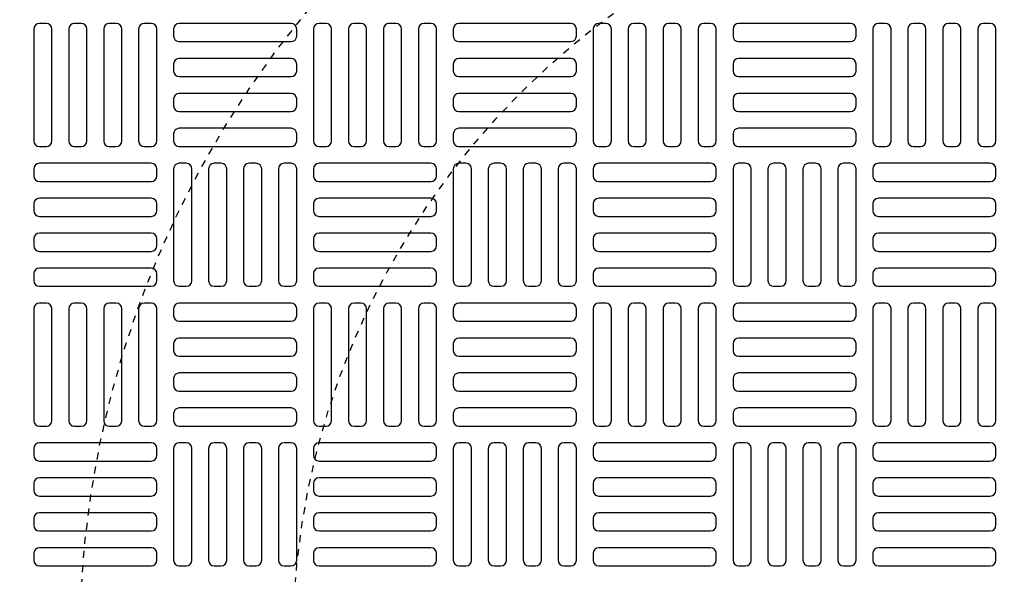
# Model space of a CAD drawing. Extents: x 1081 to 2220, y 0 to 2796.
# Tile 145 of 161: x 1761 to 1775, y 1480 to 1488. Entities that reach past the tile are written whole.
import ezdxf

# ---------------------------------------------------------------- set-up
doc = ezdxf.new("R2010")
doc.units = 0
doc.header["$MEASUREMENT"] = 0
doc.linetypes.add('HIDDEN2', pattern=[0.28125, 0.1875, -0.09375])
doc.layers.get('DEFPOINTS').update_dxf_attribs({"linetype": 'CONTINUOUS'})
for name, color, linetype in [('TANK-MANHOLE-COVER-40', 2, 'CONTINUOUS'), ('TANK-MANHOLE-COVER-HATCH-40', 252, 'CONTINUOUS'), ('TANK-SLOPE', 3, 'CONTINUOUS')]:
    doc.layers.add(name, color=color, linetype=linetype)

msp = doc.modelspace()

# ---------------------------------------------------------------- linework, layer by layer
at = {"layer": 'DEFPOINTS', "color": 8, "linetype": 'HIDDEN2', "ltscale": 0.125}
msp.add_circle((1775.88576, 1479.01916), 14, dxfattribs=at)
msp.add_circle((1775.88576, 1479.01916), 14, dxfattribs=at)
at = {"layer": 'DEFPOINTS', "color": 8, "linetype": 'HIDDEN2', "ltscale": 0.5}
msp.add_circle((1775.88576, 1479.01916), 11, dxfattribs=at)
msp.add_circle((1775.88576, 1479.01916), 11, dxfattribs=at)
at = {"layer": 'TANK-MANHOLE-COVER-40', "color": 4, "linetype": 'Continuous'}
msp.add_circle((1775.88499, 1479.01916), 22.63902, dxfattribs=at)
at = {"layer": 'TANK-MANHOLE-COVER-40', "color": 1, "linetype": 'Continuous'}
msp.add_circle((1775.88499, 1479.01916), 22.44094, dxfattribs=at)
at = {"layer": 'TANK-MANHOLE-COVER-40', "color": 2, "linetype": 'Continuous'}
msp.add_circle((1775.88499, 1479.01916), 21.65354, dxfattribs=at)
at = {"layer": 'TANK-MANHOLE-COVER-HATCH-40', "linetype": 'Continuous', "flags": 128}
for points in [[(1761.41649, 1486.02703, 0.41421356), (1761.49523, 1486.10577), (1761.49523, 1487.68058, 0.41421356), (1761.41649, 1487.75932), (1761.31806, 1487.75932, 0.41421356), (1761.23932, 1487.68058), (1761.23932, 1486.10577, 0.41421356), (1761.31806, 1486.02703)], [(1761.90861, 1486.02703, 0.41421356), (1761.98735, 1486.10577), (1761.98735, 1487.68058, 0.41421356), (1761.90861, 1487.75932), (1761.81019, 1487.75932, 0.41421356), (1761.73145, 1487.68058), (1761.73145, 1486.10577, 0.41421356), (1761.81019, 1486.02703)], [(1762.40074, 1486.02703, 0.41421356), (1762.47948, 1486.10577), (1762.47948, 1487.68058, 0.41421356), (1762.40074, 1487.75932), (1762.30231, 1487.75932, 0.41421356), (1762.22357, 1487.68058), (1762.22357, 1486.10577, 0.41421356), (1762.30231, 1486.02703)], [(1762.89287, 1486.02703, 0.41421356), (1762.97161, 1486.10577), (1762.97161, 1487.68058, 0.41421356), (1762.89287, 1487.75932), (1762.79444, 1487.75932, 0.41421356), (1762.7157, 1487.68058), (1762.7157, 1486.10577, 0.41421356), (1762.79444, 1486.02703)], [(1764.94011, 1487.68058, 0.41421356), (1764.86137, 1487.75932), (1763.28657, 1487.75932, 0.41421356), (1763.20783, 1487.68058), (1763.20783, 1487.58215, 0.41421356), (1763.28657, 1487.50341), (1764.86137, 1487.50341, 0.41421356), (1764.94011, 1487.58215)], [(1765.3535, 1486.02703, 0.41421356), (1765.43224, 1486.10577), (1765.43224, 1487.68058, 0.41421356), (1765.3535, 1487.75932), (1765.25507, 1487.75932, 0.41421356), (1765.17633, 1487.68058), (1765.17633, 1486.10577, 0.41421356), (1765.25507, 1486.02703)], [(1765.84562, 1486.02703, 0.41421356), (1765.92436, 1486.10577), (1765.92436, 1487.68058, 0.41421356), (1765.84562, 1487.75932), (1765.7472, 1487.75932, 0.41421356), (1765.66846, 1487.68058), (1765.66846, 1486.10577, 0.41421356), (1765.7472, 1486.02703)], [(1766.33775, 1486.02703, 0.41421356), (1766.41649, 1486.10577), (1766.41649, 1487.68058, 0.41421356), (1766.33775, 1487.75932), (1766.23932, 1487.75932, 0.41421356), (1766.16058, 1487.68058), (1766.16058, 1486.10577, 0.41421356), (1766.23932, 1486.02703)], [(1766.82987, 1486.02703, 0.41421356), (1766.90861, 1486.10577), (1766.90861, 1487.68058, 0.41421356), (1766.82987, 1487.75932), (1766.73145, 1487.75932, 0.41421356), (1766.65271, 1487.68058), (1766.65271, 1486.10577, 0.41421356), (1766.73145, 1486.02703)], [(1768.87712, 1487.68058, 0.41421356), (1768.79838, 1487.75932), (1767.22357, 1487.75932, 0.41421356), (1767.14483, 1487.68058), (1767.14483, 1487.58215, 0.41421356), (1767.22357, 1487.50341), (1768.79838, 1487.50341, 0.41421356), (1768.87712, 1487.58215)], [(1769.2905, 1486.02703, 0.41421356), (1769.36924, 1486.10577), (1769.36924, 1487.68058, 0.41421356), (1769.2905, 1487.75932), (1769.19208, 1487.75932, 0.41421356), (1769.11334, 1487.68058), (1769.11334, 1486.10577, 0.41421356), (1769.19208, 1486.02703)], [(1769.78263, 1486.02703, 0.41421356), (1769.86137, 1486.10577), (1769.86137, 1487.68058, 0.41421356), (1769.78263, 1487.75932), (1769.6842, 1487.75932, 0.41421356), (1769.60546, 1487.68058), (1769.60546, 1486.10577, 0.41421356), (1769.6842, 1486.02703)], [(1770.27476, 1486.02703, 0.41421356), (1770.3535, 1486.10577), (1770.3535, 1487.68058, 0.41421356), (1770.27476, 1487.75932), (1770.17633, 1487.75932, 0.41421356), (1770.09759, 1487.68058), (1770.09759, 1486.10577, 0.41421356), (1770.17633, 1486.02703)], [(1770.76688, 1486.02703, 0.41421356), (1770.84562, 1486.10577), (1770.84562, 1487.68058, 0.41421356), (1770.76688, 1487.75932), (1770.66846, 1487.75932, 0.41421356), (1770.58972, 1487.68058), (1770.58972, 1486.10577, 0.41421356), (1770.66846, 1486.02703)], [(1772.81413, 1487.68058, 0.41421356), (1772.73539, 1487.75932), (1771.16058, 1487.75932, 0.41421356), (1771.08184, 1487.68058), (1771.08184, 1487.58215, 0.41421356), (1771.16058, 1487.50341), (1772.73539, 1487.50341, 0.41421356), (1772.81413, 1487.58215)], [(1773.22751, 1486.02703, 0.41421356), (1773.30625, 1486.10577), (1773.30625, 1487.68058, 0.41421356), (1773.22751, 1487.75932), (1773.12909, 1487.75932, 0.41421356), (1773.05035, 1487.68058), (1773.05035, 1486.10577, 0.41421356), (1773.12909, 1486.02703)], [(1773.71964, 1486.02703, 0.41421356), (1773.79838, 1486.10577), (1773.79838, 1487.68058, 0.41421356), (1773.71964, 1487.75932), (1773.62121, 1487.75932, 0.41421356), (1773.54247, 1487.68058), (1773.54247, 1486.10577, 0.41421356), (1773.62121, 1486.02703)], [(1774.21176, 1486.02703, 0.41421356), (1774.2905, 1486.10577), (1774.2905, 1487.68058, 0.41421356), (1774.21176, 1487.75932), (1774.11334, 1487.75932, 0.41421356), (1774.0346, 1487.68058), (1774.0346, 1486.10577, 0.41421356), (1774.11334, 1486.02703)], [(1774.70389, 1486.02703, 0.41421356), (1774.78263, 1486.10577), (1774.78263, 1487.68058, 0.41421356), (1774.70389, 1487.75932), (1774.60546, 1487.75932, 0.41421356), (1774.52672, 1487.68058), (1774.52672, 1486.10577, 0.41421356), (1774.60546, 1486.02703)], [(1764.94011, 1487.18845, 0.41421356), (1764.86137, 1487.26719), (1763.28657, 1487.26719, 0.41421356), (1763.20783, 1487.18845), (1763.20783, 1487.09003, 0.41421356), (1763.28657, 1487.01129), (1764.86137, 1487.01129, 0.41421356), (1764.94011, 1487.09003)], [(1768.87712, 1487.18845, 0.41421356), (1768.79838, 1487.26719), (1767.22357, 1487.26719, 0.41421356), (1767.14483, 1487.18845), (1767.14483, 1487.09003, 0.41421356), (1767.22357, 1487.01129), (1768.79838, 1487.01129, 0.41421356), (1768.87712, 1487.09003)], [(1772.81413, 1487.18845, 0.41421356), (1772.73539, 1487.26719), (1771.16058, 1487.26719, 0.41421356), (1771.08184, 1487.18845), (1771.08184, 1487.09003, 0.41421356), (1771.16058, 1487.01129), (1772.73539, 1487.01129, 0.41421356), (1772.81413, 1487.09003)], [(1764.94011, 1486.69632, 0.41421356), (1764.86137, 1486.77506), (1763.28657, 1486.77506, 0.41421356), (1763.20783, 1486.69632), (1763.20783, 1486.5979, 0.41421356), (1763.28657, 1486.51916), (1764.86137, 1486.51916, 0.41421356), (1764.94011, 1486.5979)], [(1768.87712, 1486.69632, 0.41421356), (1768.79838, 1486.77506), (1767.22357, 1486.77506, 0.41421356), (1767.14483, 1486.69632), (1767.14483, 1486.5979, 0.41421356), (1767.22357, 1486.51916), (1768.79838, 1486.51916, 0.41421356), (1768.87712, 1486.5979)], [(1772.81413, 1486.69632, 0.41421356), (1772.73539, 1486.77506), (1771.16058, 1486.77506, 0.41421356), (1771.08184, 1486.69632), (1771.08184, 1486.5979, 0.41421356), (1771.16058, 1486.51916), (1772.73539, 1486.51916, 0.41421356), (1772.81413, 1486.5979)], [(1764.94011, 1486.2042, 0.41421356), (1764.86137, 1486.28294), (1763.28657, 1486.28294, 0.41421356), (1763.20783, 1486.2042), (1763.20783, 1486.10577, 0.41421356), (1763.28657, 1486.02703), (1764.86137, 1486.02703, 0.41421356), (1764.94011, 1486.10577)], [(1768.87712, 1486.2042, 0.41421356), (1768.79838, 1486.28294), (1767.22357, 1486.28294, 0.41421356), (1767.14483, 1486.2042), (1767.14483, 1486.10577, 0.41421356), (1767.22357, 1486.02703), (1768.79838, 1486.02703, 0.41421356), (1768.87712, 1486.10577)], [(1772.81413, 1486.2042, 0.41421356), (1772.73539, 1486.28294), (1771.16058, 1486.28294, 0.41421356), (1771.08184, 1486.2042), (1771.08184, 1486.10577, 0.41421356), (1771.16058, 1486.02703), (1772.73539, 1486.02703, 0.41421356), (1772.81413, 1486.10577)], [(1761.23932, 1485.61365, 0.41421356), (1761.31806, 1485.53491), (1762.89287, 1485.53491, 0.41421356), (1762.97161, 1485.61365), (1762.97161, 1485.71207, 0.41421356), (1762.89287, 1485.79081), (1761.31806, 1485.79081, 0.41421356), (1761.23932, 1485.71207)], [(1763.38499, 1484.05853, 0.41421356), (1763.46373, 1484.13727), (1763.46373, 1485.71207, 0.41421356), (1763.38499, 1485.79081), (1763.28657, 1485.79081, 0.41421356), (1763.20783, 1485.71207), (1763.20783, 1484.13727, 0.41421356), (1763.28657, 1484.05853)], [(1763.87712, 1484.05853, 0.41421356), (1763.95586, 1484.13727), (1763.95586, 1485.71207, 0.41421356), (1763.87712, 1485.79081), (1763.77869, 1485.79081, 0.41421356), (1763.69995, 1485.71207), (1763.69995, 1484.13727, 0.41421356), (1763.77869, 1484.05853)], [(1764.36924, 1484.05853, 0.41421356), (1764.44798, 1484.13727), (1764.44798, 1485.71207, 0.41421356), (1764.36924, 1485.79081), (1764.27082, 1485.79081, 0.41421356), (1764.19208, 1485.71207), (1764.19208, 1484.13727, 0.41421356), (1764.27082, 1484.05853)], [(1764.86137, 1484.05853, 0.41421356), (1764.94011, 1484.13727), (1764.94011, 1485.71207, 0.41421356), (1764.86137, 1485.79081), (1764.76294, 1485.79081, 0.41421356), (1764.6842, 1485.71207), (1764.6842, 1484.13727, 0.41421356), (1764.76294, 1484.05853)], [(1765.17633, 1485.61365, 0.41421356), (1765.25507, 1485.53491), (1766.82987, 1485.53491, 0.41421356), (1766.90861, 1485.61365), (1766.90861, 1485.71207, 0.41421356), (1766.82987, 1485.79081), (1765.25507, 1485.79081, 0.41421356), (1765.17633, 1485.71207)], [(1767.322, 1484.05853, 0.41421356), (1767.40074, 1484.13727), (1767.40074, 1485.71207, 0.41421356), (1767.322, 1485.79081), (1767.22357, 1485.79081, 0.41421356), (1767.14483, 1485.71207), (1767.14483, 1484.13727, 0.41421356), (1767.22357, 1484.05853)], [(1767.81413, 1484.05853, 0.41421356), (1767.89287, 1484.13727), (1767.89287, 1485.71207, 0.41421356), (1767.81413, 1485.79081), (1767.7157, 1485.79081, 0.41421356), (1767.63696, 1485.71207), (1767.63696, 1484.13727, 0.41421356), (1767.7157, 1484.05853)], [(1768.30625, 1484.05853, 0.41421356), (1768.38499, 1484.13727), (1768.38499, 1485.71207, 0.41421356), (1768.30625, 1485.79081), (1768.20783, 1485.79081, 0.41421356), (1768.12909, 1485.71207), (1768.12909, 1484.13727, 0.41421356), (1768.20783, 1484.05853)], [(1768.79838, 1484.05853, 0.41421356), (1768.87712, 1484.13727), (1768.87712, 1485.71207, 0.41421356), (1768.79838, 1485.79081), (1768.69995, 1485.79081, 0.41421356), (1768.62121, 1485.71207), (1768.62121, 1484.13727, 0.41421356), (1768.69995, 1484.05853)], [(1769.11334, 1485.61365, 0.41421356), (1769.19208, 1485.53491), (1770.76688, 1485.53491, 0.41421356), (1770.84562, 1485.61365), (1770.84562, 1485.71207, 0.41421356), (1770.76688, 1485.79081), (1769.19208, 1485.79081, 0.41421356), (1769.11334, 1485.71207)], [(1771.25901, 1484.05853, 0.41421356), (1771.33775, 1484.13727), (1771.33775, 1485.71207, 0.41421356), (1771.25901, 1485.79081), (1771.16058, 1485.79081, 0.41421356), (1771.08184, 1485.71207), (1771.08184, 1484.13727, 0.41421356), (1771.16058, 1484.05853)], [(1771.75113, 1484.05853, 0.41421356), (1771.82987, 1484.13727), (1771.82987, 1485.71207, 0.41421356), (1771.75113, 1485.79081), (1771.65271, 1485.79081, 0.41421356), (1771.57397, 1485.71207), (1771.57397, 1484.13727, 0.41421356), (1771.65271, 1484.05853)], [(1772.24326, 1484.05853, 0.41421356), (1772.322, 1484.13727), (1772.322, 1485.71207, 0.41421356), (1772.24326, 1485.79081), (1772.14483, 1485.79081, 0.41421356), (1772.06609, 1485.71207), (1772.06609, 1484.13727, 0.41421356), (1772.14483, 1484.05853)], [(1772.73539, 1484.05853, 0.41421356), (1772.81413, 1484.13727), (1772.81413, 1485.71207, 0.41421356), (1772.73539, 1485.79081), (1772.63696, 1485.79081, 0.41421356), (1772.55822, 1485.71207), (1772.55822, 1484.13727, 0.41421356), (1772.63696, 1484.05853)], [(1773.05035, 1485.61365, 0.41421356), (1773.12909, 1485.53491), (1774.70389, 1485.53491, 0.41421356), (1774.78263, 1485.61365), (1774.78263, 1485.71207, 0.41421356), (1774.70389, 1485.79081), (1773.12909, 1485.79081, 0.41421356), (1773.05035, 1485.71207)], [(1761.23932, 1485.12152, 0.41421356), (1761.31806, 1485.04278), (1762.89287, 1485.04278, 0.41421356), (1762.97161, 1485.12152), (1762.97161, 1485.21995, 0.41421356), (1762.89287, 1485.29869), (1761.31806, 1485.29869, 0.41421356), (1761.23932, 1485.21995)], [(1765.17633, 1485.12152, 0.41421356), (1765.25507, 1485.04278), (1766.82987, 1485.04278, 0.41421356), (1766.90861, 1485.12152), (1766.90861, 1485.21995, 0.41421356), (1766.82987, 1485.29869), (1765.25507, 1485.29869, 0.41421356), (1765.17633, 1485.21995)], [(1769.11334, 1485.12152, 0.41421356), (1769.19208, 1485.04278), (1770.76688, 1485.04278, 0.41421356), (1770.84562, 1485.12152), (1770.84562, 1485.21995, 0.41421356), (1770.76688, 1485.29869), (1769.19208, 1485.29869, 0.41421356), (1769.11334, 1485.21995)], [(1773.05035, 1485.12152, 0.41421356), (1773.12909, 1485.04278), (1774.70389, 1485.04278, 0.41421356), (1774.78263, 1485.12152), (1774.78263, 1485.21995, 0.41421356), (1774.70389, 1485.29869), (1773.12909, 1485.29869, 0.41421356), (1773.05035, 1485.21995)], [(1761.23932, 1484.6294, 0.41421356), (1761.31806, 1484.55066), (1762.89287, 1484.55066, 0.41421356), (1762.97161, 1484.6294), (1762.97161, 1484.72782, 0.41421356), (1762.89287, 1484.80656), (1761.31806, 1484.80656, 0.41421356), (1761.23932, 1484.72782)], [(1765.17633, 1484.6294, 0.41421356), (1765.25507, 1484.55066), (1766.82987, 1484.55066, 0.41421356), (1766.90861, 1484.6294), (1766.90861, 1484.72782, 0.41421356), (1766.82987, 1484.80656), (1765.25507, 1484.80656, 0.41421356), (1765.17633, 1484.72782)], [(1769.11334, 1484.6294, 0.41421356), (1769.19208, 1484.55066), (1770.76688, 1484.55066, 0.41421356), (1770.84562, 1484.6294), (1770.84562, 1484.72782, 0.41421356), (1770.76688, 1484.80656), (1769.19208, 1484.80656, 0.41421356), (1769.11334, 1484.72782)], [(1773.05035, 1484.6294, 0.41421356), (1773.12909, 1484.55066), (1774.70389, 1484.55066, 0.41421356), (1774.78263, 1484.6294), (1774.78263, 1484.72782, 0.41421356), (1774.70389, 1484.80656), (1773.12909, 1484.80656, 0.41421356), (1773.05035, 1484.72782)], [(1761.23932, 1484.13727, 0.41421356), (1761.31806, 1484.05853), (1762.89287, 1484.05853, 0.41421356), (1762.97161, 1484.13727), (1762.97161, 1484.23569, 0.41421356), (1762.89287, 1484.31443), (1761.31806, 1484.31443, 0.41421356), (1761.23932, 1484.23569)], [(1765.17633, 1484.13727, 0.41421356), (1765.25507, 1484.05853), (1766.82987, 1484.05853, 0.41421356), (1766.90861, 1484.13727), (1766.90861, 1484.23569, 0.41421356), (1766.82987, 1484.31443), (1765.25507, 1484.31443, 0.41421356), (1765.17633, 1484.23569)], [(1769.11334, 1484.13727, 0.41421356), (1769.19208, 1484.05853), (1770.76688, 1484.05853, 0.41421356), (1770.84562, 1484.13727), (1770.84562, 1484.23569, 0.41421356), (1770.76688, 1484.31443), (1769.19208, 1484.31443, 0.41421356), (1769.11334, 1484.23569)], [(1773.05035, 1484.13727, 0.41421356), (1773.12909, 1484.05853), (1774.70389, 1484.05853, 0.41421356), (1774.78263, 1484.13727), (1774.78263, 1484.23569, 0.41421356), (1774.70389, 1484.31443), (1773.12909, 1484.31443, 0.41421356), (1773.05035, 1484.23569)], [(1761.41649, 1482.09003, 0.41421356), (1761.49523, 1482.16877), (1761.49523, 1483.74357, 0.41421356), (1761.41649, 1483.82231), (1761.31806, 1483.82231, 0.41421356), (1761.23932, 1483.74357), (1761.23932, 1482.16877, 0.41421356), (1761.31806, 1482.09003)], [(1761.90861, 1482.09003, 0.41421356), (1761.98735, 1482.16877), (1761.98735, 1483.74357, 0.41421356), (1761.90861, 1483.82231), (1761.81019, 1483.82231, 0.41421356), (1761.73145, 1483.74357), (1761.73145, 1482.16877, 0.41421356), (1761.81019, 1482.09003)], [(1762.40074, 1482.09003, 0.41421356), (1762.47948, 1482.16877), (1762.47948, 1483.74357, 0.41421356), (1762.40074, 1483.82231), (1762.30231, 1483.82231, 0.41421356), (1762.22357, 1483.74357), (1762.22357, 1482.16877, 0.41421356), (1762.30231, 1482.09003)], [(1762.89287, 1482.09003, 0.41421356), (1762.97161, 1482.16877), (1762.97161, 1483.74357, 0.41421356), (1762.89287, 1483.82231), (1762.79444, 1483.82231, 0.41421356), (1762.7157, 1483.74357), (1762.7157, 1482.16877, 0.41421356), (1762.79444, 1482.09003)], [(1764.94011, 1483.74357, 0.41421356), (1764.86137, 1483.82231), (1763.28657, 1483.82231, 0.41421356), (1763.20783, 1483.74357), (1763.20783, 1483.64514, 0.41421356), (1763.28657, 1483.5664), (1764.86137, 1483.5664, 0.41421356), (1764.94011, 1483.64514)], [(1765.3535, 1482.09003, 0.41421356), (1765.43224, 1482.16877), (1765.43224, 1483.74357, 0.41421356), (1765.3535, 1483.82231), (1765.25507, 1483.82231, 0.41421356), (1765.17633, 1483.74357), (1765.17633, 1482.16877, 0.41421356), (1765.25507, 1482.09003)], [(1765.84562, 1482.09003, 0.41421356), (1765.92436, 1482.16877), (1765.92436, 1483.74357, 0.41421356), (1765.84562, 1483.82231), (1765.7472, 1483.82231, 0.41421356), (1765.66846, 1483.74357), (1765.66846, 1482.16877, 0.41421356), (1765.7472, 1482.09003)], [(1766.33775, 1482.09003, 0.41421356), (1766.41649, 1482.16877), (1766.41649, 1483.74357, 0.41421356), (1766.33775, 1483.82231), (1766.23932, 1483.82231, 0.41421356), (1766.16058, 1483.74357), (1766.16058, 1482.16877, 0.41421356), (1766.23932, 1482.09003)], [(1766.82987, 1482.09003, 0.41421356), (1766.90861, 1482.16877), (1766.90861, 1483.74357, 0.41421356), (1766.82987, 1483.82231), (1766.73145, 1483.82231, 0.41421356), (1766.65271, 1483.74357), (1766.65271, 1482.16877, 0.41421356), (1766.73145, 1482.09003)], [(1768.87712, 1483.74357, 0.41421356), (1768.79838, 1483.82231), (1767.22357, 1483.82231, 0.41421356), (1767.14483, 1483.74357), (1767.14483, 1483.64514, 0.41421356), (1767.22357, 1483.5664), (1768.79838, 1483.5664, 0.41421356), (1768.87712, 1483.64514)], [(1769.2905, 1482.09003, 0.41421356), (1769.36924, 1482.16877), (1769.36924, 1483.74357, 0.41421356), (1769.2905, 1483.82231), (1769.19208, 1483.82231, 0.41421356), (1769.11334, 1483.74357), (1769.11334, 1482.16877, 0.41421356), (1769.19208, 1482.09003)], [(1769.78263, 1482.09003, 0.41421356), (1769.86137, 1482.16877), (1769.86137, 1483.74357, 0.41421356), (1769.78263, 1483.82231), (1769.6842, 1483.82231, 0.41421356), (1769.60546, 1483.74357), (1769.60546, 1482.16877, 0.41421356), (1769.6842, 1482.09003)], [(1770.27476, 1482.09003, 0.41421356), (1770.3535, 1482.16877), (1770.3535, 1483.74357, 0.41421356), (1770.27476, 1483.82231), (1770.17633, 1483.82231, 0.41421356), (1770.09759, 1483.74357), (1770.09759, 1482.16877, 0.41421356), (1770.17633, 1482.09003)], [(1770.76688, 1482.09003, 0.41421356), (1770.84562, 1482.16877), (1770.84562, 1483.74357, 0.41421356), (1770.76688, 1483.82231), (1770.66846, 1483.82231, 0.41421356), (1770.58972, 1483.74357), (1770.58972, 1482.16877, 0.41421356), (1770.66846, 1482.09003)], [(1772.81413, 1483.74357, 0.41421356), (1772.73539, 1483.82231), (1771.16058, 1483.82231, 0.41421356), (1771.08184, 1483.74357), (1771.08184, 1483.64514, 0.41421356), (1771.16058, 1483.5664), (1772.73539, 1483.5664, 0.41421356), (1772.81413, 1483.64514)], [(1773.22751, 1482.09003, 0.41421356), (1773.30625, 1482.16877), (1773.30625, 1483.74357, 0.41421356), (1773.22751, 1483.82231), (1773.12909, 1483.82231, 0.41421356), (1773.05035, 1483.74357), (1773.05035, 1482.16877, 0.41421356), (1773.12909, 1482.09003)], [(1773.71964, 1482.09003, 0.41421356), (1773.79838, 1482.16877), (1773.79838, 1483.74357, 0.41421356), (1773.71964, 1483.82231), (1773.62121, 1483.82231, 0.41421356), (1773.54247, 1483.74357), (1773.54247, 1482.16877, 0.41421356), (1773.62121, 1482.09003)], [(1774.21176, 1482.09003, 0.41421356), (1774.2905, 1482.16877), (1774.2905, 1483.74357, 0.41421356), (1774.21176, 1483.82231), (1774.11334, 1483.82231, 0.41421356), (1774.0346, 1483.74357), (1774.0346, 1482.16877, 0.41421356), (1774.11334, 1482.09003)], [(1774.70389, 1482.09003, 0.41421356), (1774.78263, 1482.16877), (1774.78263, 1483.74357, 0.41421356), (1774.70389, 1483.82231), (1774.60546, 1483.82231, 0.41421356), (1774.52672, 1483.74357), (1774.52672, 1482.16877, 0.41421356), (1774.60546, 1482.09003)], [(1764.94011, 1483.25144, 0.41421356), (1764.86137, 1483.33018), (1763.28657, 1483.33018, 0.41421356), (1763.20783, 1483.25144), (1763.20783, 1483.15302, 0.41421356), (1763.28657, 1483.07428), (1764.86137, 1483.07428, 0.41421356), (1764.94011, 1483.15302)], [(1768.87712, 1483.25144, 0.41421356), (1768.79838, 1483.33018), (1767.22357, 1483.33018, 0.41421356), (1767.14483, 1483.25144), (1767.14483, 1483.15302, 0.41421356), (1767.22357, 1483.07428), (1768.79838, 1483.07428, 0.41421356), (1768.87712, 1483.15302)], [(1772.81413, 1483.25144, 0.41421356), (1772.73539, 1483.33018), (1771.16058, 1483.33018, 0.41421356), (1771.08184, 1483.25144), (1771.08184, 1483.15302, 0.41421356), (1771.16058, 1483.07428), (1772.73539, 1483.07428, 0.41421356), (1772.81413, 1483.15302)], [(1764.94011, 1482.75932, 0.41421356), (1764.86137, 1482.83806), (1763.28657, 1482.83806, 0.41421356), (1763.20783, 1482.75932), (1763.20783, 1482.66089, 0.41421356), (1763.28657, 1482.58215), (1764.86137, 1482.58215, 0.41421356), (1764.94011, 1482.66089)], [(1768.87712, 1482.75932, 0.41421356), (1768.79838, 1482.83806), (1767.22357, 1482.83806, 0.41421356), (1767.14483, 1482.75932), (1767.14483, 1482.66089, 0.41421356), (1767.22357, 1482.58215), (1768.79838, 1482.58215, 0.41421356), (1768.87712, 1482.66089)], [(1772.81413, 1482.75932, 0.41421356), (1772.73539, 1482.83806), (1771.16058, 1482.83806, 0.41421356), (1771.08184, 1482.75932), (1771.08184, 1482.66089, 0.41421356), (1771.16058, 1482.58215), (1772.73539, 1482.58215, 0.41421356), (1772.81413, 1482.66089)], [(1764.94011, 1482.26719, 0.41421356), (1764.86137, 1482.34593), (1763.28657, 1482.34593, 0.41421356), (1763.20783, 1482.26719), (1763.20783, 1482.16877, 0.41421356), (1763.28657, 1482.09003), (1764.86137, 1482.09003, 0.41421356), (1764.94011, 1482.16877)], [(1768.87712, 1482.26719, 0.41421356), (1768.79838, 1482.34593), (1767.22357, 1482.34593, 0.41421356), (1767.14483, 1482.26719), (1767.14483, 1482.16877, 0.41421356), (1767.22357, 1482.09003), (1768.79838, 1482.09003, 0.41421356), (1768.87712, 1482.16877)], [(1772.81413, 1482.26719, 0.41421356), (1772.73539, 1482.34593), (1771.16058, 1482.34593, 0.41421356), (1771.08184, 1482.26719), (1771.08184, 1482.16877, 0.41421356), (1771.16058, 1482.09003), (1772.73539, 1482.09003, 0.41421356), (1772.81413, 1482.16877)], [(1761.23932, 1481.67664, 0.41421356), (1761.31806, 1481.5979), (1762.89287, 1481.5979, 0.41421356), (1762.97161, 1481.67664), (1762.97161, 1481.77506, 0.41421356), (1762.89287, 1481.85381), (1761.31806, 1481.85381, 0.41421356), (1761.23932, 1481.77506)], [(1763.38499, 1480.12152, 0.41421356), (1763.46373, 1480.20026), (1763.46373, 1481.77506, 0.41421356), (1763.38499, 1481.85381), (1763.28657, 1481.85381, 0.41421356), (1763.20783, 1481.77506), (1763.20783, 1480.20026, 0.41421356), (1763.28657, 1480.12152)], [(1763.87712, 1480.12152, 0.41421356), (1763.95586, 1480.20026), (1763.95586, 1481.77506, 0.41421356), (1763.87712, 1481.85381), (1763.77869, 1481.85381, 0.41421356), (1763.69995, 1481.77506), (1763.69995, 1480.20026, 0.41421356), (1763.77869, 1480.12152)], [(1764.36924, 1480.12152, 0.41421356), (1764.44798, 1480.20026), (1764.44798, 1481.77506, 0.41421356), (1764.36924, 1481.85381), (1764.27082, 1481.85381, 0.41421356), (1764.19208, 1481.77506), (1764.19208, 1480.20026, 0.41421356), (1764.27082, 1480.12152)], [(1764.86137, 1480.12152, 0.41421356), (1764.94011, 1480.20026), (1764.94011, 1481.77506, 0.41421356), (1764.86137, 1481.85381), (1764.76294, 1481.85381, 0.41421356), (1764.6842, 1481.77506), (1764.6842, 1480.20026, 0.41421356), (1764.76294, 1480.12152)], [(1765.17633, 1481.67664, 0.41421356), (1765.25507, 1481.5979), (1766.82987, 1481.5979, 0.41421356), (1766.90861, 1481.67664), (1766.90861, 1481.77506, 0.41421356), (1766.82987, 1481.85381), (1765.25507, 1481.85381, 0.41421356), (1765.17633, 1481.77506)], [(1767.322, 1480.12152, 0.41421356), (1767.40074, 1480.20026), (1767.40074, 1481.77506, 0.41421356), (1767.322, 1481.85381), (1767.22357, 1481.85381, 0.41421356), (1767.14483, 1481.77506), (1767.14483, 1480.20026, 0.41421356), (1767.22357, 1480.12152)], [(1767.81413, 1480.12152, 0.41421356), (1767.89287, 1480.20026), (1767.89287, 1481.77506, 0.41421356), (1767.81413, 1481.85381), (1767.7157, 1481.85381, 0.41421356), (1767.63696, 1481.77506), (1767.63696, 1480.20026, 0.41421356), (1767.7157, 1480.12152)], [(1768.30625, 1480.12152, 0.41421356), (1768.38499, 1480.20026), (1768.38499, 1481.77506, 0.41421356), (1768.30625, 1481.85381), (1768.20783, 1481.85381, 0.41421356), (1768.12909, 1481.77506), (1768.12909, 1480.20026, 0.41421356), (1768.20783, 1480.12152)], [(1768.79838, 1480.12152, 0.41421356), (1768.87712, 1480.20026), (1768.87712, 1481.77506, 0.41421356), (1768.79838, 1481.85381), (1768.69995, 1481.85381, 0.41421356), (1768.62121, 1481.77506), (1768.62121, 1480.20026, 0.41421356), (1768.69995, 1480.12152)], [(1769.11334, 1481.67664, 0.41421356), (1769.19208, 1481.5979), (1770.76688, 1481.5979, 0.41421356), (1770.84562, 1481.67664), (1770.84562, 1481.77506, 0.41421356), (1770.76688, 1481.85381), (1769.19208, 1481.85381, 0.41421356), (1769.11334, 1481.77506)], [(1771.25901, 1480.12152, 0.41421356), (1771.33775, 1480.20026), (1771.33775, 1481.77506, 0.41421356), (1771.25901, 1481.85381), (1771.16058, 1481.85381, 0.41421356), (1771.08184, 1481.77506), (1771.08184, 1480.20026, 0.41421356), (1771.16058, 1480.12152)], [(1771.75113, 1480.12152, 0.41421356), (1771.82987, 1480.20026), (1771.82987, 1481.77506, 0.41421356), (1771.75113, 1481.85381), (1771.65271, 1481.85381, 0.41421356), (1771.57397, 1481.77506), (1771.57397, 1480.20026, 0.41421356), (1771.65271, 1480.12152)], [(1772.24326, 1480.12152, 0.41421356), (1772.322, 1480.20026), (1772.322, 1481.77506, 0.41421356), (1772.24326, 1481.85381), (1772.14483, 1481.85381, 0.41421356), (1772.06609, 1481.77506), (1772.06609, 1480.20026, 0.41421356), (1772.14483, 1480.12152)], [(1772.73539, 1480.12152, 0.41421356), (1772.81413, 1480.20026), (1772.81413, 1481.77506, 0.41421356), (1772.73539, 1481.85381), (1772.63696, 1481.85381, 0.41421356), (1772.55822, 1481.77506), (1772.55822, 1480.20026, 0.41421356), (1772.63696, 1480.12152)], [(1773.05035, 1481.67664, 0.41421356), (1773.12909, 1481.5979), (1774.70389, 1481.5979, 0.41421356), (1774.78263, 1481.67664), (1774.78263, 1481.77506, 0.41421356), (1774.70389, 1481.85381), (1773.12909, 1481.85381, 0.41421356), (1773.05035, 1481.77506)], [(1761.23932, 1481.18451, 0.41421356), (1761.31806, 1481.10577), (1762.89287, 1481.10577, 0.41421356), (1762.97161, 1481.18451), (1762.97161, 1481.28294, 0.41421356), (1762.89287, 1481.36168), (1761.31806, 1481.36168, 0.41421356), (1761.23932, 1481.28294)], [(1765.17633, 1481.18451, 0.41421356), (1765.25507, 1481.10577), (1766.82987, 1481.10577, 0.41421356), (1766.90861, 1481.18451), (1766.90861, 1481.28294, 0.41421356), (1766.82987, 1481.36168), (1765.25507, 1481.36168, 0.41421356), (1765.17633, 1481.28294)], [(1769.11334, 1481.18451, 0.41421356), (1769.19208, 1481.10577), (1770.76688, 1481.10577, 0.41421356), (1770.84562, 1481.18451), (1770.84562, 1481.28294, 0.41421356), (1770.76688, 1481.36168), (1769.19208, 1481.36168, 0.41421356), (1769.11334, 1481.28294)], [(1773.05035, 1481.18451, 0.41421356), (1773.12909, 1481.10577), (1774.70389, 1481.10577, 0.41421356), (1774.78263, 1481.18451), (1774.78263, 1481.28294, 0.41421356), (1774.70389, 1481.36168), (1773.12909, 1481.36168, 0.41421356), (1773.05035, 1481.28294)], [(1761.23932, 1480.69239, 0.41421356), (1761.31806, 1480.61365), (1762.89287, 1480.61365, 0.41421356), (1762.97161, 1480.69239), (1762.97161, 1480.79081, 0.41421356), (1762.89287, 1480.86955), (1761.31806, 1480.86955, 0.41421356), (1761.23932, 1480.79081)], [(1765.17633, 1480.69239, 0.41421356), (1765.25507, 1480.61365), (1766.82987, 1480.61365, 0.41421356), (1766.90861, 1480.69239), (1766.90861, 1480.79081, 0.41421356), (1766.82987, 1480.86955), (1765.25507, 1480.86955, 0.41421356), (1765.17633, 1480.79081)], [(1769.11334, 1480.69239, 0.41421356), (1769.19208, 1480.61365), (1770.76688, 1480.61365, 0.41421356), (1770.84562, 1480.69239), (1770.84562, 1480.79081, 0.41421356), (1770.76688, 1480.86955), (1769.19208, 1480.86955, 0.41421356), (1769.11334, 1480.79081)], [(1773.05035, 1480.69239, 0.41421356), (1773.12909, 1480.61365), (1774.70389, 1480.61365, 0.41421356), (1774.78263, 1480.69239), (1774.78263, 1480.79081, 0.41421356), (1774.70389, 1480.86955), (1773.12909, 1480.86955, 0.41421356), (1773.05035, 1480.79081)], [(1761.23932, 1480.20026, 0.41421356), (1761.31806, 1480.12152), (1762.89287, 1480.12152, 0.41421356), (1762.97161, 1480.20026), (1762.97161, 1480.29869, 0.41421356), (1762.89287, 1480.37743), (1761.31806, 1480.37743, 0.41421356), (1761.23932, 1480.29869)], [(1765.17633, 1480.20026, 0.41421356), (1765.25507, 1480.12152), (1766.82987, 1480.12152, 0.41421356), (1766.90861, 1480.20026), (1766.90861, 1480.29869, 0.41421356), (1766.82987, 1480.37743), (1765.25507, 1480.37743, 0.41421356), (1765.17633, 1480.29869)], [(1769.11334, 1480.20026, 0.41421356), (1769.19208, 1480.12152), (1770.76688, 1480.12152, 0.41421356), (1770.84562, 1480.20026), (1770.84562, 1480.29869, 0.41421356), (1770.76688, 1480.37743), (1769.19208, 1480.37743, 0.41421356), (1769.11334, 1480.29869)], [(1773.05035, 1480.20026, 0.41421356), (1773.12909, 1480.12152), (1774.70389, 1480.12152, 0.41421356), (1774.78263, 1480.20026), (1774.78263, 1480.29869, 0.41421356), (1774.70389, 1480.37743), (1773.12909, 1480.37743, 0.41421356), (1773.05035, 1480.29869)]]:
    msp.add_lwpolyline(points, format="xyb", close=True, dxfattribs=at)
at = {"layer": 'TANK-SLOPE'}
msp.add_circle((1775.88499, 1479.01916), 34.63902, dxfattribs=at)

doc.saveas('drawing.dxf')
